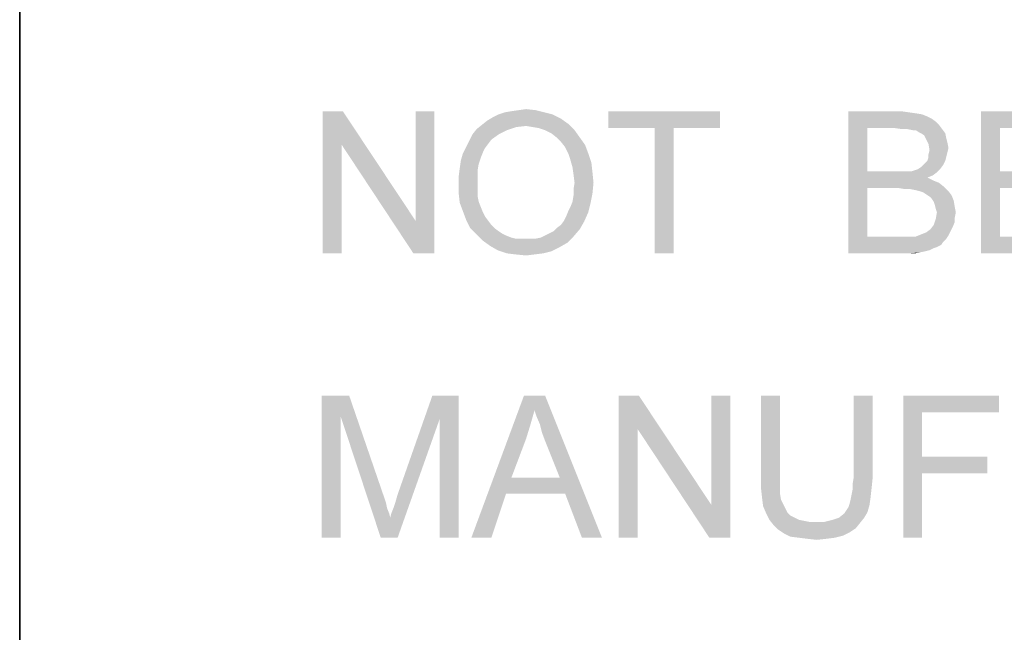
# Model space of a CAD drawing. Extents: x 0 to 841, y 0 to 594.
# Tile 22 of 102: x 601 to 618, y 42 to 53. Entities that reach past the tile are written whole.
import ezdxf

# ---------------------------------------------------------------- set-up
doc = ezdxf.new("R2010")
doc.units = 0
doc.header["$LTSCALE"] = 46.255
doc.header["$MEASUREMENT"] = 0
doc.layers.get('0').update_dxf_attribs({"linetype": 'CONTINUOUS'})

msp = doc.modelspace()

# ---------------------------------------------------------------- linework, layer by layer
at = {"color": 3, "linetype": 'Continuous'}
for p, q in [((601, 15), (601, 80)), ((601, 63), (601, 37))]:
    msp.add_line(p, q, dxfattribs=at)
at = {"color": 1, "linetype": 'Continuous'}
for points in [[(606.68148, 51), (606.66296, 50.40741), (606.32963, 48.5)], [(606.68148, 51), (606.32963, 48.5), (606.32963, 51)], [(606.66296, 50.40741), (606.68148, 51), (607.95926, 49.07407)], [(607.92222, 48.5), (607.95926, 49.07407), (608.29259, 51)], [(607.92222, 48.5), (608.29259, 51), (608.29259, 48.5)], [(608.29259, 51), (607.95926, 49.07407), (607.95926, 51)], [(610.36667, 50.94444), (609.31111, 50.88889), (609.42222, 50.94444)], [(609.31111, 50.88889), (610.36667, 50.94444), (610.51481, 50.87037)], [(610.21852, 50.98148), (609.42222, 50.94444), (609.53333, 50.98148)], [(609.42222, 50.94444), (610.21852, 50.98148), (610.36667, 50.94444)], [(609.53333, 50.98148), (609.64444, 51), (610.07037, 51.01852)], [(609.53333, 50.98148), (610.07037, 51.01852), (610.21852, 50.98148)], [(610.07037, 51.01852), (609.64444, 51), (609.77407, 51.01852)], [(609.77407, 51.01852), (609.9037, 51.03704), (610.07037, 51.01852)], [(613.31111, 51), (611.34815, 50.7037), (611.34815, 51)], [(612.16296, 50.7037), (611.34815, 50.7037), (613.31111, 51)], [(612.4963, 50.7037), (612.16296, 50.7037), (613.31111, 51)], [(612.4963, 50.7037), (613.31111, 51), (613.31111, 50.7037)], [(615.57037, 51), (616.4963, 51), (615.9037, 50.7037)], [(615.9037, 50.7037), (615.57037, 48.5), (615.57037, 51)], [(616.4963, 51), (616.62593, 50.98148), (615.9037, 50.7037)], [(616.62593, 50.98148), (616.75556, 50.96296), (615.9037, 50.7037)], [(616.75556, 50.96296), (616.86667, 50.94444), (615.9037, 50.7037)], [(616.86667, 50.94444), (616.95926, 50.90741), (615.9037, 50.7037)], [(616.95926, 50.90741), (617.03333, 50.87037), (615.9037, 50.7037)], [(617.9037, 51), (619.7, 51), (618.23704, 50.7037)], [(618.23704, 50.7037), (617.9037, 48.5), (617.9037, 51)], [(618.23704, 50.7037), (619.7, 51), (619.7, 50.7037)], [(609.9037, 50.74074), (609.03333, 50.68519), (609.12593, 50.75926)], [(609.9037, 50.74074), (609.73704, 50.72222), (609.03333, 50.68519)], [(609.03333, 50.68519), (609.73704, 50.72222), (609.57037, 50.66667)], [(610.64444, 50.77778), (609.12593, 50.75926), (609.21852, 50.83333)], [(609.9037, 50.74074), (609.12593, 50.75926), (610.64444, 50.77778)], [(610.51481, 50.87037), (609.21852, 50.83333), (609.31111, 50.88889)], [(609.21852, 50.83333), (610.51481, 50.87037), (610.64444, 50.77778)], [(610.01481, 50.72222), (609.9037, 50.74074), (610.64444, 50.77778)], [(610.12593, 50.7037), (610.01481, 50.72222), (610.64444, 50.77778)], [(610.23704, 50.66667), (610.12593, 50.7037), (610.64444, 50.77778)], [(610.23704, 50.66667), (610.64444, 50.77778), (610.75556, 50.66667)], [(617.03333, 50.87037), (617.10741, 50.81481), (615.9037, 50.7037)], [(617.10741, 50.81481), (617.16296, 50.75926), (615.9037, 50.7037)], [(616.38519, 50.7037), (615.9037, 50.7037), (617.16296, 50.75926)], [(616.51481, 50.68519), (616.38519, 50.7037), (617.16296, 50.75926)], [(616.60741, 50.68519), (616.51481, 50.68519), (617.16296, 50.75926)], [(616.60741, 50.68519), (617.16296, 50.75926), (617.21852, 50.68519)], [(609.42222, 50.59259), (609.29259, 50.5), (608.9037, 50.48148)], [(609.42222, 50.59259), (608.9037, 50.48148), (608.95926, 50.59259)], [(609.57037, 50.66667), (608.95926, 50.59259), (609.03333, 50.68519)], [(608.95926, 50.59259), (609.57037, 50.66667), (609.42222, 50.59259)], [(610.75556, 50.66667), (610.34815, 50.61111), (610.23704, 50.66667)], [(610.44074, 50.53704), (610.34815, 50.61111), (610.75556, 50.66667)], [(610.44074, 50.53704), (610.75556, 50.66667), (610.84815, 50.53704)], [(612.4963, 50.7037), (612.16296, 48.5), (612.16296, 50.7037)], [(612.16296, 48.5), (612.4963, 50.7037), (612.4963, 48.5)], [(615.9037, 50.7037), (615.9037, 49.94445), (615.57037, 48.5)], [(617.21852, 50.68519), (616.7, 50.66667), (616.60741, 50.68519)], [(616.75556, 50.66667), (616.7, 50.66667), (617.21852, 50.68519)], [(616.81111, 50.62963), (616.75556, 50.66667), (617.21852, 50.68519)], [(616.84815, 50.61111), (616.81111, 50.62963), (617.21852, 50.68519)], [(616.84815, 50.61111), (617.21852, 50.68519), (617.27407, 50.61111)], [(617.27407, 50.61111), (616.9037, 50.57407), (616.84815, 50.61111)], [(616.92222, 50.53704), (616.9037, 50.57407), (617.27407, 50.61111)], [(616.92222, 50.53704), (617.27407, 50.61111), (617.29259, 50.51852)], [(618.23704, 50.7037), (618.23704, 49.94445), (617.9037, 48.5)], [(606.32963, 48.5), (606.66296, 50.40741), (606.66296, 48.5)], [(607.95926, 49.07407), (607.92222, 48.5), (606.66296, 50.40741)], [(609.23704, 50.42593), (608.84815, 50.37037), (608.9037, 50.48148)], [(608.84815, 50.37037), (609.23704, 50.42593), (609.18148, 50.35185)], [(608.9037, 50.48148), (609.29259, 50.5), (609.23704, 50.42593)], [(610.84815, 50.53704), (610.51481, 50.46296), (610.44074, 50.53704)], [(610.51481, 50.46296), (610.84815, 50.53704), (610.94074, 50.40741)], [(610.94074, 50.40741), (610.58889, 50.37037), (610.51481, 50.46296)], [(610.64444, 50.25926), (610.58889, 50.37037), (610.94074, 50.40741)], [(610.64444, 50.25926), (610.94074, 50.40741), (610.9963, 50.25926)], [(617.29259, 50.51852), (616.97778, 50.42593), (616.92222, 50.53704)], [(617.29259, 50.51852), (617.31111, 50.44444), (616.97778, 50.42593)], [(616.97778, 50.42593), (617.31111, 50.44444), (617.32963, 50.35185)], [(617.32963, 50.35185), (616.9963, 50.31481), (616.97778, 50.42593)], [(609.10741, 50.18519), (608.75556, 50.12963), (608.79259, 50.25926)], [(609.18148, 50.35185), (608.79259, 50.25926), (608.84815, 50.37037)], [(609.18148, 50.35185), (609.14444, 50.27778), (608.79259, 50.25926)], [(608.79259, 50.25926), (609.14444, 50.27778), (609.10741, 50.18519)], [(610.9963, 50.25926), (610.68148, 50.14815), (610.64444, 50.25926)], [(610.68148, 50.14815), (610.9963, 50.25926), (611.05185, 50.09259)], [(616.95926, 50.12963), (616.97778, 50.18519), (617.29259, 50.2037)], [(616.95926, 50.12963), (617.29259, 50.2037), (617.27407, 50.12963)], [(617.31111, 50.27778), (616.97778, 50.24074), (616.9963, 50.31481)], [(616.97778, 50.24074), (617.31111, 50.27778), (617.29259, 50.2037)], [(617.29259, 50.2037), (616.97778, 50.18519), (616.97778, 50.24074)], [(616.9963, 50.31481), (617.32963, 50.35185), (617.31111, 50.27778)], [(609.07037, 50.07407), (608.73704, 50), (608.75556, 50.12963)], [(608.73704, 50), (609.07037, 50.07407), (609.05185, 49.96296)], [(608.75556, 50.12963), (609.10741, 50.18519), (609.07037, 50.07407)], [(611.05185, 50.09259), (610.71852, 50.01852), (610.68148, 50.14815)], [(610.71852, 50.01852), (611.05185, 50.09259), (611.07037, 49.92593)], [(616.79259, 49.98148), (616.84815, 50.01852), (617.23704, 50.05555)], [(616.79259, 49.98148), (617.23704, 50.05555), (617.18148, 49.98148)], [(617.23704, 50.05555), (616.84815, 50.01852), (616.88519, 50.05555)], [(616.88519, 50.05555), (616.92222, 50.09259), (617.27407, 50.12963)], [(616.88519, 50.05555), (617.27407, 50.12963), (617.23704, 50.05555)], [(617.27407, 50.12963), (616.92222, 50.09259), (616.95926, 50.12963)], [(609.05185, 49.96296), (608.71852, 49.85185), (608.73704, 50)], [(608.71852, 49.85185), (609.05185, 49.96296), (609.05185, 49.83333)], [(611.07037, 49.92593), (610.73704, 49.88889), (610.71852, 50.01852)], [(610.75556, 49.74074), (610.73704, 49.88889), (611.07037, 49.92593)], [(610.75556, 49.74074), (611.07037, 49.92593), (611.08889, 49.74074)], [(615.9037, 49.94445), (615.9037, 49.64815), (615.57037, 48.5)], [(616.68148, 49.94445), (617.12593, 49.92593), (615.9037, 49.64815)], [(616.60741, 49.94445), (616.68148, 49.94445), (615.9037, 49.64815)], [(616.53333, 49.94445), (616.60741, 49.94445), (615.9037, 49.64815)], [(616.42222, 49.94445), (616.53333, 49.94445), (615.9037, 49.64815)], [(615.9037, 49.94445), (616.42222, 49.94445), (615.9037, 49.64815)], [(617.12593, 49.92593), (617.05185, 49.87037), (615.9037, 49.64815)], [(617.05185, 49.87037), (616.95926, 49.83333), (615.9037, 49.64815)], [(616.68148, 49.94445), (616.73704, 49.96296), (617.18148, 49.98148)], [(616.68148, 49.94445), (617.18148, 49.98148), (617.12593, 49.92593)], [(617.18148, 49.98148), (616.73704, 49.96296), (616.79259, 49.98148)], [(618.23704, 49.94445), (618.23704, 49.64815), (617.9037, 48.5)], [(618.23704, 49.64815), (619.60741, 49.94445), (619.60741, 49.64815)], [(618.23704, 49.94445), (619.60741, 49.94445), (618.23704, 49.64815)], [(609.05185, 49.83333), (608.71852, 49.7037), (608.71852, 49.85185)], [(608.71852, 49.7037), (609.05185, 49.83333), (609.05185, 49.7037)], [(609.05185, 49.7037), (609.05185, 49.59259), (608.71852, 49.55556)], [(609.05185, 49.7037), (608.71852, 49.55556), (608.71852, 49.7037)], [(611.08889, 49.74074), (610.73704, 49.62963), (610.75556, 49.74074)], [(610.73704, 49.62963), (611.08889, 49.74074), (611.07037, 49.55556)], [(616.95926, 49.83333), (617.07037, 49.77778), (615.9037, 49.64815)], [(617.07037, 49.77778), (617.16296, 49.74074), (615.9037, 49.64815)], [(617.16296, 49.74074), (617.25556, 49.66667), (615.9037, 49.64815)], [(608.71852, 49.55556), (609.05185, 49.59259), (609.05185, 49.5)], [(609.05185, 49.5), (608.73704, 49.38889), (608.71852, 49.55556)], [(610.71852, 49.40741), (610.73704, 49.51852), (611.07037, 49.55556)], [(610.71852, 49.40741), (611.07037, 49.55556), (611.03333, 49.37037)], [(611.07037, 49.55556), (610.73704, 49.51852), (610.73704, 49.62963)], [(615.9037, 49.64815), (615.9037, 48.7963), (615.57037, 48.5)], [(616.45926, 49.64815), (615.9037, 49.64815), (617.25556, 49.66667)], [(616.57037, 49.62963), (616.45926, 49.64815), (617.25556, 49.66667)], [(616.66296, 49.62963), (616.57037, 49.62963), (617.25556, 49.66667)], [(616.75556, 49.61111), (616.66296, 49.62963), (617.25556, 49.66667)], [(616.82963, 49.59259), (616.75556, 49.61111), (617.25556, 49.66667)], [(616.82963, 49.59259), (617.25556, 49.66667), (617.32963, 49.59259)], [(617.32963, 49.59259), (616.88519, 49.57407), (616.82963, 49.59259)], [(616.94074, 49.53704), (616.88519, 49.57407), (617.32963, 49.59259)], [(616.94074, 49.53704), (617.32963, 49.59259), (617.38519, 49.51852)], [(617.38519, 49.51852), (616.9963, 49.5), (616.94074, 49.53704)], [(617.03333, 49.46296), (616.9963, 49.5), (617.38519, 49.51852)], [(617.03333, 49.46296), (617.38519, 49.51852), (617.42222, 49.42593)], [(618.23704, 49.64815), (618.23704, 48.7963), (617.9037, 48.5)], [(609.05185, 49.5), (609.07037, 49.40741), (608.73704, 49.38889)], [(608.73704, 49.38889), (609.07037, 49.40741), (609.10741, 49.31482)], [(609.10741, 49.31482), (608.79259, 49.24074), (608.73704, 49.38889)], [(610.64444, 49.24074), (610.68148, 49.31482), (611.03333, 49.37037)], [(610.64444, 49.24074), (611.03333, 49.37037), (610.9963, 49.22222)], [(611.03333, 49.37037), (610.68148, 49.31482), (610.71852, 49.40741)], [(617.42222, 49.42593), (617.07037, 49.40741), (617.03333, 49.46296)], [(617.08889, 49.35185), (617.07037, 49.40741), (617.42222, 49.42593)], [(617.08889, 49.35185), (617.42222, 49.42593), (617.44074, 49.31481)], [(617.44074, 49.31481), (617.10741, 49.27778), (617.08889, 49.35185)], [(608.79259, 49.24074), (609.10741, 49.31482), (609.14444, 49.22222)], [(609.14444, 49.22222), (608.84815, 49.09259), (608.79259, 49.24074)], [(609.14444, 49.22222), (609.18148, 49.14815), (608.84815, 49.09259)], [(610.57037, 49.07408), (610.60741, 49.14815), (610.9963, 49.22222)], [(610.57037, 49.07408), (610.9963, 49.22222), (610.92222, 49.05556)], [(610.9963, 49.22222), (610.60741, 49.14815), (610.64444, 49.24074)], [(617.12593, 49.22222), (617.10741, 49.27778), (617.44074, 49.31481)], [(617.45926, 49.22222), (617.44074, 49.12963), (617.10741, 49.11111)], [(617.45926, 49.22222), (617.10741, 49.11111), (617.12593, 49.22222)], [(617.12593, 49.22222), (617.44074, 49.31481), (617.45926, 49.22222)], [(608.84815, 49.09259), (609.18148, 49.14815), (609.23704, 49.07408)], [(609.23704, 49.07408), (608.92222, 48.94444), (608.84815, 49.09259)], [(609.23704, 49.07408), (609.29259, 49), (608.92222, 48.94444)], [(608.92222, 48.94444), (609.29259, 49), (609.34815, 48.94444)], [(610.44074, 48.94444), (610.51481, 49), (610.92222, 49.05556)], [(610.44074, 48.94444), (610.92222, 49.05556), (610.84815, 48.92593)], [(610.92222, 49.05556), (610.51481, 49), (610.57037, 49.07408)], [(617.4037, 48.96296), (617.01481, 48.92593), (617.07037, 49)], [(617.44074, 49.05556), (617.07037, 49), (617.10741, 49.11111)], [(617.07037, 49), (617.44074, 49.05556), (617.4037, 48.96296)], [(617.10741, 49.11111), (617.44074, 49.12963), (617.44074, 49.05556)], [(609.34815, 48.94444), (609.03333, 48.83333), (608.92222, 48.94444)], [(609.34815, 48.94444), (609.42222, 48.88889), (609.03333, 48.83333)], [(609.42222, 48.88889), (609.47778, 48.85185), (609.03333, 48.83333)], [(609.03333, 48.83333), (609.47778, 48.85185), (609.55185, 48.81481)], [(609.55185, 48.81481), (609.14444, 48.72222), (609.03333, 48.83333)], [(610.23704, 48.81481), (610.31111, 48.85185), (610.84815, 48.92593)], [(610.23704, 48.81481), (610.84815, 48.92593), (610.73704, 48.7963)], [(610.31111, 48.85185), (610.38519, 48.88889), (610.84815, 48.92593)], [(610.84815, 48.92593), (610.38519, 48.88889), (610.44074, 48.94444)], [(617.32963, 48.81481), (616.75556, 48.7963), (616.84815, 48.83333)], [(616.84815, 48.83333), (616.94074, 48.87037), (617.36667, 48.88889)], [(616.84815, 48.83333), (617.36667, 48.88889), (617.32963, 48.81481)], [(617.36667, 48.88889), (616.94074, 48.87037), (617.01481, 48.92593)], [(617.01481, 48.92593), (617.4037, 48.96296), (617.36667, 48.88889)], [(609.55185, 48.81481), (609.64444, 48.77778), (609.14444, 48.72222)], [(609.64444, 48.77778), (609.71852, 48.75926), (609.14444, 48.72222)], [(609.97778, 48.75926), (610.07037, 48.75926), (609.14444, 48.72222)], [(609.88519, 48.75926), (609.97778, 48.75926), (609.14444, 48.72222)], [(609.81111, 48.75926), (609.88519, 48.75926), (609.14444, 48.72222)], [(609.71852, 48.75926), (609.81111, 48.75926), (609.14444, 48.72222)], [(610.62593, 48.68519), (609.14444, 48.72222), (610.07037, 48.75926)], [(610.62593, 48.68519), (609.27407, 48.62963), (609.14444, 48.72222)], [(609.27407, 48.62963), (610.62593, 48.68519), (610.4963, 48.61111)], [(610.07037, 48.75926), (610.16296, 48.77778), (610.73704, 48.7963)], [(610.07037, 48.75926), (610.73704, 48.7963), (610.62593, 48.68519)], [(610.73704, 48.7963), (610.16296, 48.77778), (610.23704, 48.81481)], [(616.75556, 48.7963), (617.29259, 48.75926), (615.57037, 48.5)], [(616.7, 48.7963), (616.75556, 48.7963), (615.57037, 48.5)], [(616.66296, 48.7963), (616.7, 48.7963), (615.57037, 48.5)], [(616.58889, 48.7963), (616.66296, 48.7963), (615.57037, 48.5)], [(616.51481, 48.7963), (616.58889, 48.7963), (615.57037, 48.5)], [(615.9037, 48.7963), (616.51481, 48.7963), (615.57037, 48.5)], [(617.29259, 48.75926), (617.23704, 48.7037), (615.57037, 48.5)], [(617.23704, 48.7037), (617.2, 48.64815), (615.57037, 48.5)], [(617.2, 48.64815), (617.12593, 48.61111), (615.57037, 48.5)], [(616.75556, 48.7963), (617.32963, 48.81481), (617.29259, 48.75926)], [(618.23704, 48.7963), (619.75556, 48.7963), (617.9037, 48.5)], [(617.9037, 48.5), (619.75556, 48.7963), (619.75556, 48.5)], [(610.4963, 48.61111), (609.4037, 48.55556), (609.27407, 48.62963)], [(609.4037, 48.55556), (610.4963, 48.61111), (610.34815, 48.53704)], [(610.34815, 48.53704), (609.57037, 48.5), (609.4037, 48.55556)], [(609.57037, 48.5), (610.34815, 48.53704), (610.2, 48.5)], [(610.2, 48.5), (609.71852, 48.48148), (609.57037, 48.5)], [(609.71852, 48.48148), (610.2, 48.5), (610.05185, 48.48148)], [(610.05185, 48.48148), (609.9037, 48.46296), (609.71852, 48.48148)], [(617.12593, 48.61111), (617.07037, 48.59259), (615.57037, 48.5)], [(617.07037, 48.59259), (616.9963, 48.55556), (615.57037, 48.5)], [(616.9963, 48.55556), (616.92222, 48.53704), (615.57037, 48.5)], [(616.92222, 48.53704), (616.82963, 48.51852), (615.57037, 48.5)], [(616.51481, 48.5), (615.57037, 48.5), (616.82963, 48.51852)], [(616.62593, 48.5), (616.51481, 48.5), (616.82963, 48.51852)], [(616.62593, 48.5), (616.82963, 48.51852), (616.73704, 48.5)], [(606.31111, 46), (606.79259, 46), (606.64444, 45.62963)], [(606.64444, 45.62963), (606.31111, 43.5), (606.31111, 46)], [(606.64444, 45.62963), (606.79259, 46), (607.4037, 44.22222)], [(608.38519, 45.59259), (607.64444, 44.25926), (608.25556, 46)], [(608.25556, 46), (608.71852, 46), (608.38519, 45.59259)], [(608.38519, 43.5), (608.38519, 45.59259), (608.71852, 46)], [(608.38519, 43.5), (608.71852, 46), (608.71852, 43.5)], [(610.05185, 45.74074), (608.94074, 43.5), (609.86667, 46)], [(609.86667, 46), (610.23704, 46), (610.05185, 45.74074)], [(610.08889, 45.62963), (610.05185, 45.74074), (610.23704, 46)], [(610.14444, 45.5), (610.08889, 45.62963), (610.23704, 46)], [(610.18148, 45.35185), (610.14444, 45.5), (610.23704, 46)], [(610.23704, 45.2037), (610.18148, 45.35185), (610.23704, 46)], [(610.4963, 44.55555), (610.23704, 45.2037), (610.23704, 46)], [(610.58889, 44.27778), (610.4963, 44.55555), (610.23704, 46)], [(610.88519, 43.5), (610.58889, 44.27778), (610.23704, 46)], [(610.88519, 43.5), (610.23704, 46), (611.23704, 43.5)], [(611.88519, 46), (611.86667, 45.40741), (611.53333, 43.5)], [(611.88519, 46), (611.53333, 43.5), (611.53333, 46)], [(611.86667, 45.40741), (611.88519, 46), (613.16296, 44.07407)], [(613.12593, 43.5), (613.16296, 44.07407), (613.4963, 46)], [(613.12593, 43.5), (613.4963, 46), (613.4963, 43.5)], [(613.4963, 46), (613.16296, 44.07407), (613.16296, 46)], [(614.36667, 46), (614.03333, 44.55555), (614.03333, 46)], [(614.03333, 44.55555), (614.36667, 46), (614.36667, 44.55555)], [(615.9963, 46), (615.66296, 44.55555), (615.66296, 46)], [(615.66296, 44.55555), (615.9963, 46), (615.9963, 44.55555)], [(616.53333, 46), (618.21852, 46), (616.86667, 45.7037)], [(616.86667, 45.7037), (616.53333, 43.5), (616.53333, 46)], [(616.86667, 45.7037), (618.21852, 46), (618.21852, 45.7037)], [(610.05185, 45.74074), (609.97778, 45.48148), (608.94074, 43.5)], [(616.86667, 45.7037), (616.86667, 44.92592), (616.53333, 43.5)], [(606.31111, 43.5), (606.64444, 45.62963), (606.64444, 43.5)], [(607.4037, 44.22222), (607.34815, 43.5), (606.64444, 45.62963)], [(607.34815, 43.5), (607.51481, 43.85185), (608.38519, 45.59259)], [(607.34815, 43.5), (608.38519, 45.59259), (607.64444, 43.5)], [(607.51481, 43.85185), (607.53333, 43.92593), (608.38519, 45.59259)], [(607.53333, 43.92593), (607.57037, 44.01852), (608.38519, 45.59259)], [(607.57037, 44.01852), (607.60741, 44.12963), (608.38519, 45.59259)], [(607.60741, 44.12963), (607.64444, 44.25926), (608.38519, 45.59259)], [(609.97778, 45.48148), (609.9037, 45.24074), (608.94074, 43.5)], [(611.53333, 43.5), (611.86667, 45.40741), (611.86667, 43.5)], [(613.16296, 44.07407), (613.12593, 43.5), (611.86667, 45.40741)], [(609.9037, 45.24074), (609.64444, 44.55555), (608.94074, 43.5)], [(616.86667, 44.92592), (616.86667, 44.62963), (616.53333, 43.5)], [(616.86667, 44.62963), (618.01481, 44.92592), (618.01481, 44.62963)], [(616.86667, 44.92592), (618.01481, 44.92592), (616.86667, 44.62963)], [(609.64444, 44.55555), (609.55185, 44.27778), (608.94074, 43.5)], [(609.64444, 44.55555), (610.4963, 44.55555), (609.55185, 44.27778)], [(610.58889, 44.27778), (609.55185, 44.27778), (610.4963, 44.55555)], [(614.36667, 44.55555), (614.36667, 44.40741), (614.03333, 44.37037)], [(614.36667, 44.55555), (614.03333, 44.37037), (614.03333, 44.55555)], [(615.9963, 44.55555), (615.64444, 44.44444), (615.66296, 44.55555)], [(615.64444, 44.44444), (615.9963, 44.55555), (615.97778, 44.37037)], [(616.53333, 43.5), (616.86667, 44.62963), (616.86667, 43.5)], [(614.03333, 44.37037), (614.36667, 44.40741), (614.36667, 44.27778)], [(614.36667, 44.27778), (614.05185, 44.2037), (614.03333, 44.37037)], [(615.62593, 44.25926), (615.64444, 44.35185), (615.97778, 44.37037)], [(615.62593, 44.25926), (615.97778, 44.37037), (615.95926, 44.2037)], [(615.97778, 44.37037), (615.64444, 44.35185), (615.64444, 44.44444)], [(607.4037, 44.22222), (607.44074, 44.11111), (607.34815, 43.5)], [(608.94074, 43.5), (609.55185, 44.27778), (609.29259, 43.5)], [(614.05185, 44.2037), (614.36667, 44.27778), (614.38519, 44.16667)], [(614.38519, 44.16667), (614.07037, 44.05556), (614.05185, 44.2037)], [(614.38519, 44.16667), (614.42222, 44.09259), (614.07037, 44.05556)], [(615.58889, 44.09259), (615.60741, 44.16667), (615.95926, 44.2037)], [(615.58889, 44.09259), (615.95926, 44.2037), (615.94074, 44.07407)], [(615.95926, 44.2037), (615.60741, 44.16667), (615.62593, 44.25926)], [(607.44074, 44.11111), (607.45926, 44.01852), (607.34815, 43.5)], [(607.45926, 44.01852), (607.4963, 43.92593), (607.34815, 43.5)], [(614.07037, 44.05556), (614.42222, 44.09259), (614.45926, 44.01852)], [(614.45926, 44.01852), (614.12593, 43.92593), (614.07037, 44.05556)], [(614.45926, 44.01852), (614.4963, 43.94444), (614.12593, 43.92593)], [(615.9037, 43.94444), (615.4963, 43.92593), (615.53333, 43.98148)], [(615.53333, 43.98148), (615.57037, 44.03704), (615.94074, 44.07407)], [(615.53333, 43.98148), (615.94074, 44.07407), (615.9037, 43.94444)], [(615.94074, 44.07407), (615.57037, 44.03704), (615.58889, 44.09259)], [(607.4963, 43.92593), (607.51481, 43.85185), (607.34815, 43.5)], [(614.12593, 43.92593), (614.4963, 43.94444), (614.55185, 43.88889)], [(614.55185, 43.88889), (614.18148, 43.81482), (614.12593, 43.92593)], [(614.55185, 43.88889), (614.62593, 43.85185), (614.18148, 43.81482)], [(614.18148, 43.81482), (614.62593, 43.85185), (614.7, 43.81482)], [(614.7, 43.81482), (614.25556, 43.72222), (614.18148, 43.81482)], [(614.7, 43.81482), (614.79259, 43.7963), (614.25556, 43.72222)], [(615.14444, 43.77778), (615.29259, 43.81482), (615.84815, 43.85185)], [(615.14444, 43.77778), (615.84815, 43.85185), (615.77407, 43.75926)], [(615.84815, 43.85185), (615.29259, 43.81482), (615.4037, 43.85185)], [(615.4037, 43.85185), (615.4963, 43.92593), (615.9037, 43.94444)], [(615.4037, 43.85185), (615.9037, 43.94444), (615.84815, 43.85185)], [(614.79259, 43.7963), (614.88519, 43.77778), (614.25556, 43.72222)], [(615.14444, 43.77778), (615.77407, 43.75926), (614.25556, 43.72222)], [(614.97778, 43.77778), (615.14444, 43.77778), (614.25556, 43.72222)], [(614.88519, 43.77778), (614.97778, 43.77778), (614.25556, 43.72222)], [(614.25556, 43.72222), (615.77407, 43.75926), (615.7, 43.66667)], [(615.7, 43.66667), (614.32963, 43.64815), (614.25556, 43.72222)], [(614.32963, 43.64815), (615.7, 43.66667), (615.58889, 43.59259)], [(615.58889, 43.59259), (614.44074, 43.57407), (614.32963, 43.64815)], [(614.44074, 43.57407), (615.58889, 43.59259), (615.47778, 43.53704)], [(615.47778, 43.53704), (614.55185, 43.51852), (614.44074, 43.57407)], [(614.7, 43.5), (614.55185, 43.51852), (615.47778, 43.53704)], [(614.7, 43.5), (615.47778, 43.53704), (615.32963, 43.5)], [(615.32963, 43.5), (614.84815, 43.48148), (614.7, 43.5)], [(614.84815, 43.48148), (615.32963, 43.5), (615.18148, 43.48148)], [(615.18148, 43.48148), (615.01481, 43.46296), (614.84815, 43.48148)]]:
    msp.add_solid(points, dxfattribs=at)

doc.saveas('drawing.dxf')
